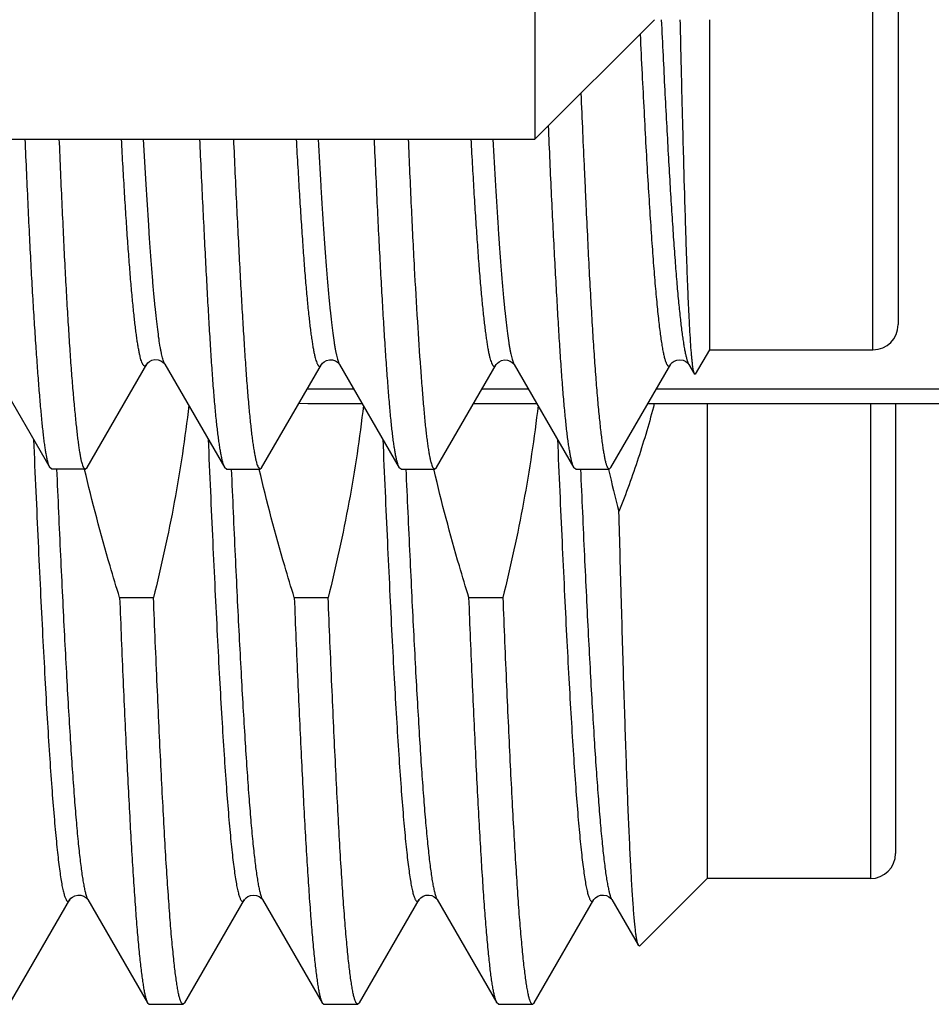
# Model space of a CAD drawing. Header units: inches. Extents: x 0 to 22, y 0 to 17.
# Tile 14 of 121: x 2.673 to 2.818, y 9.209 to 9.365. Entities that reach past the tile are written whole.
import ezdxf

# ---------------------------------------------------------------- set-up
doc = ezdxf.new("R2010")
doc.units = ezdxf.units.IN
doc.header["$LTSCALE"] = 1.21
doc.header["$MEASUREMENT"] = 0
doc.layers.get('0').update_dxf_attribs({"linetype": 'CONTINUOUS'})

msp = doc.modelspace()

# ---------------------------------------------------------------- linework, layer by layer
at = {"color": 7, "linetype": 'CONTINUOUS'}
for p, q in [((2.75523, 9.57779), (2.75523, 9.34647)), ((2.81298, 9.52095), (2.81298, 9.31695)), ((2.77423, 9.36547), (2.75523, 9.34647)), ((2.78298, 9.36547), (2.78298, 9.31295)), ((2.58759, 9.34647), (2.75523, 9.34647)), ((2.78298, 9.31295), (2.78073, 9.30906)), ((2.78298, 9.31295), (2.80898, 9.31295)), ((2.66857, 9.31061), (2.67807, 9.29419)), ((2.68398, 9.29419), (2.69349, 9.31063)), ((2.69349, 9.31063), (2.69344, 9.31054)), ((2.69351, 9.31065), (2.69349, 9.31063)), ((2.69635, 9.31066), (2.69635, 9.31065)), ((2.69637, 9.31063), (2.69635, 9.31065)), ((2.69637, 9.31063), (2.70589, 9.29417)), ((2.71175, 9.29417), (2.72126, 9.3106)), ((2.72126, 9.3106), (2.72127, 9.31062)), ((2.72413, 9.31062), (2.73365, 9.29418)), ((2.73956, 9.29419), (2.74905, 9.3106)), ((2.75192, 9.31061), (2.76143, 9.29418)), ((2.76731, 9.29419), (2.77683, 9.31063)), ((2.77683, 9.31063), (2.77684, 9.31064)), ((2.77967, 9.31064), (2.77969, 9.31062)), ((2.77969, 9.31062), (2.78059, 9.30906)), ((2.78059, 9.30906), (2.7804, 9.30976)), ((2.78073, 9.30906), (2.78059, 9.30906)), ((2.72642, 9.30666), (2.71898, 9.30666)), ((2.7542, 9.30666), (2.74678, 9.30666)), ((2.93461, 9.30666), (2.77453, 9.30666)), ((2.71768, 9.30445), (2.71909, 9.30439)), ((2.71909, 9.30439), (2.72774, 9.30439)), ((2.74546, 9.30439), (2.75552, 9.30439)), ((2.77322, 9.30439), (2.93431, 9.30439)), ((2.78259, 9.30439), (2.78259, 9.2288)), ((2.81259, 9.30439), (2.81259, 9.2328)), ((2.67839, 9.29395), (2.67807, 9.29419)), ((2.6837, 9.29395), (2.67839, 9.29395)), ((2.68337, 9.29428), (2.6837, 9.29395)), ((2.6837, 9.29395), (2.68398, 9.29419)), ((2.7059, 9.29417), (2.70584, 9.29428)), ((2.70617, 9.29395), (2.7059, 9.29417)), ((2.70617, 9.29395), (2.71148, 9.29395)), ((2.71118, 9.29428), (2.71148, 9.29395)), ((2.71148, 9.29395), (2.71175, 9.29417)), ((2.73365, 9.29418), (2.7336, 9.29428)), ((2.73392, 9.29395), (2.73365, 9.29418)), ((2.73392, 9.29395), (2.73925, 9.29395)), ((2.73894, 9.29428), (2.73925, 9.29395)), ((2.73919, 9.29377), (2.73915, 9.29392)), ((2.73925, 9.29395), (2.73956, 9.29419)), ((2.76143, 9.29418), (2.76137, 9.29428)), ((2.7617, 9.29395), (2.76143, 9.29418)), ((2.7617, 9.29395), (2.76703, 9.29395)), ((2.76672, 9.29428), (2.76703, 9.29395)), ((2.76703, 9.29395), (2.76731, 9.29419)), ((2.68916, 9.27351), (2.69455, 9.27351)), ((2.71694, 9.27351), (2.72233, 9.27351)), ((2.74472, 9.27351), (2.75011, 9.27351)), ((2.78259, 9.2288), (2.77186, 9.21807)), ((2.80859, 9.2288), (2.78259, 9.2288)), ((2.67177, 9.20904), (2.68127, 9.22546)), ((2.68411, 9.22547), (2.68411, 9.22546)), ((2.68411, 9.22546), (2.69361, 9.20904)), ((2.69954, 9.20904), (2.70905, 9.22546)), ((2.71189, 9.22546), (2.72139, 9.20904)), ((2.72732, 9.20904), (2.73682, 9.22546)), ((2.73967, 9.22546), (2.74917, 9.20904)), ((2.7551, 9.20904), (2.7646, 9.22546)), ((2.76744, 9.22546), (2.77168, 9.21814)), ((2.77186, 9.21807), (2.77168, 9.21814)), ((2.69361, 9.20904), (2.69388, 9.2088)), ((2.69388, 9.2088), (2.69927, 9.2088)), ((2.69954, 9.20904), (2.69927, 9.2088)), ((2.72139, 9.20904), (2.72166, 9.2088)), ((2.72166, 9.2088), (2.72705, 9.2088)), ((2.72732, 9.20904), (2.72705, 9.2088)), ((2.74944, 9.2088), (2.74917, 9.20904)), ((2.74944, 9.2088), (2.75483, 9.2088)), ((2.75483, 9.2088), (2.7551, 9.20904))]:
    msp.add_line(p, q, dxfattribs=at)
at = {"color": 9, "linetype": 'CONTINUOUS'}
for p, q in [((2.80898, 9.31295), (2.80898, 9.52495)), ((2.69635, 9.31065), (2.69625, 9.31088)), ((2.80859, 9.30439), (2.80859, 9.2288))]:
    msp.add_line(p, q, dxfattribs=at)
at = {"color": 7, "linetype": 'CONTINUOUS'}
for points in [[(2.69351, 9.31065), (2.69356, 9.31072), (2.69367, 9.31086)], [(2.69367, 9.31086), (2.69391, 9.31106), (2.6943, 9.31127), (2.69479, 9.31138), (2.69527, 9.31135), (2.69572, 9.3112), (2.69605, 9.31099), (2.69624, 9.31081), (2.69633, 9.31069), (2.69635, 9.31066)], [(2.72127, 9.31062), (2.72131, 9.31068), (2.72144, 9.31082), (2.72169, 9.31103), (2.72208, 9.31124), (2.72256, 9.31135), (2.72304, 9.31132), (2.72348, 9.31117), (2.72381, 9.31096), (2.72401, 9.31077), (2.7241, 9.31065), (2.72412, 9.31062)], [(2.74906, 9.31061), (2.74911, 9.31068), (2.74924, 9.31083), (2.74951, 9.31105), (2.74991, 9.31125), (2.75039, 9.31134), (2.75086, 9.31131), (2.75129, 9.31115), (2.75161, 9.31094), (2.7518, 9.31076), (2.75189, 9.31065), (2.75191, 9.31062)], [(2.77684, 9.31064), (2.77684, 9.31065), (2.77691, 9.31074), (2.77707, 9.31091), (2.77737, 9.31113), (2.7778, 9.31131), (2.77829, 9.31137), (2.77879, 9.31129), (2.77922, 9.31109), (2.77949, 9.31087), (2.77962, 9.31072), (2.77967, 9.31065), (2.77967, 9.31064)], [(2.68127, 9.22546), (2.68131, 9.22552), (2.68143, 9.22567), (2.68168, 9.22587), (2.68206, 9.22607), (2.68253, 9.22618), (2.683, 9.22616), (2.68346, 9.22601), (2.6838, 9.22579), (2.684, 9.2256), (2.68409, 9.22549), (2.68411, 9.22547)], [(2.70905, 9.22546), (2.70906, 9.22548), (2.70913, 9.22557), (2.70929, 9.22574), (2.70958, 9.22595), (2.71, 9.22612), (2.71046, 9.22619), (2.71093, 9.22613), (2.71135, 9.22595), (2.71165, 9.22574), (2.71181, 9.22557), (2.71188, 9.22547), (2.71189, 9.22546)], [(2.73682, 9.22546), (2.73683, 9.22547), (2.73691, 9.22558), (2.73709, 9.22576), (2.73742, 9.22599), (2.73789, 9.22615), (2.73838, 9.22619), (2.73884, 9.22609), (2.73921, 9.2259), (2.73947, 9.2257), (2.73961, 9.22554), (2.73966, 9.22547), (2.73967, 9.22546)], [(2.7646, 9.22546), (2.76461, 9.22547), (2.76468, 9.22558), (2.76487, 9.22576), (2.7652, 9.22599), (2.76567, 9.22615), (2.76615, 9.22619), (2.76661, 9.22609), (2.76699, 9.2259), (2.76725, 9.2257), (2.76738, 9.22554), (2.76744, 9.22547), (2.76744, 9.22546)]]:
    msp.add_lwpolyline(points, dxfattribs=at)
for centre, radius, start, end in [((2.80898, 9.31695), 0.004, 270, 360), ((3.03143, 9.35566), 0.27162, 193.145, 194.5998), ((2.80859, 9.2328), 0.004, 270, 360)]:
    msp.add_arc(centre, radius, start, end, dxfattribs=at)
for points, knots in [([(2.77532, 9.36546), (2.77541, 9.36356), (2.77559, 9.35983), (2.77586, 9.35436), (2.77614, 9.34913), (2.77641, 9.34417), (2.77668, 9.33948), (2.77695, 9.3351), (2.77722, 9.33103), (2.77749, 9.32729), (2.77775, 9.32389), (2.77802, 9.32086), (2.7783, 9.3182), (2.77853, 9.31622), (2.77872, 9.31483), (2.77885, 9.31394), (2.77899, 9.31315), (2.77912, 9.31245), (2.77926, 9.31186), (2.77937, 9.31142), (2.77947, 9.31113), (2.77953, 9.31094), (2.7796, 9.31078), (2.77965, 9.31069), (2.77967, 9.31064)], [0, 0, 0, 0, 0.103762, 0.203417, 0.298598, 0.388976, 0.474248, 0.554126, 0.628319, 0.696533, 0.758477, 0.813868, 0.862462, 0.904108, 0.922286, 0.938688, 0.95331, 0.966154, 0.977227, 0.986539, 0.990541, 0.994114, 0.997264, 1, 1, 1, 1]), ([(2.7804, 9.30976), (2.78038, 9.3099), (2.78033, 9.31022), (2.78027, 9.31075), (2.7802, 9.31137), (2.78011, 9.31238), (2.78, 9.31388), (2.77987, 9.31595), (2.77974, 9.31838), (2.77961, 9.32116), (2.77948, 9.32429), (2.77936, 9.32774), (2.77923, 9.33151), (2.77906, 9.33713), (2.77889, 9.34312), (2.77872, 9.34946), (2.77854, 9.35644), (2.77842, 9.36179), (2.77834, 9.36543)], [0, 0, 0, 0, 0.007811, 0.017307, 0.028483, 0.041334, 0.072019, 0.109281, 0.153023, 0.203112, 0.259339, 0.321465, 0.389243, 0.462422, 0.62395, 0.711764, 0.803908, 1, 1, 1, 1]), ([(2.76253, 9.35377), (2.76262, 9.3517), (2.76279, 9.34764), (2.76302, 9.34263), (2.7632, 9.33875), (2.76337, 9.33505), (2.76358, 9.33062), (2.76383, 9.32554), (2.76409, 9.3208), (2.76434, 9.31639), (2.7646, 9.31235), (2.76487, 9.30868), (2.76513, 9.3054), (2.7654, 9.30252), (2.76563, 9.30038), (2.76581, 9.29887), (2.76594, 9.2979), (2.76607, 9.29703), (2.7662, 9.29627), (2.76632, 9.29562), (2.76643, 9.29514), (2.76652, 9.29481), (2.76659, 9.29461), (2.76665, 9.29443), (2.7667, 9.29433), (2.76672, 9.29428)], [0, 0, 0, 0, 0.104122, 0.204039, 0.25231, 0.299399, 0.389868, 0.475129, 0.554885, 0.628858, 0.696792, 0.758453, 0.813628, 0.862129, 0.903789, 0.92201, 0.93847, 0.953161, 0.966072, 0.977203, 0.986558, 0.990572, 0.994148, 0.997289, 1, 1, 1, 1]), ([(2.76137, 9.29428), (2.76135, 9.29433), (2.76131, 9.29443), (2.76122, 9.29466), (2.76111, 9.29502), (2.76099, 9.29553), (2.76086, 9.29613), (2.76074, 9.29682), (2.76061, 9.29762), (2.76048, 9.29851), (2.76031, 9.29988), (2.76009, 9.30183), (2.75985, 9.30446), (2.7596, 9.30744), (2.75936, 9.31077), (2.75912, 9.31445), (2.75888, 9.31846), (2.75863, 9.32278), (2.75838, 9.32741), (2.75813, 9.33233), (2.75787, 9.33752), (2.75762, 9.34297), (2.75746, 9.34668), (2.75738, 9.34858)], [0, 0, 0, 0, 0.002828, 0.006073, 0.01384, 0.023344, 0.034597, 0.0476, 0.06235, 0.07884, 0.09706, 0.13864, 0.186975, 0.241924, 0.303324, 0.37099, 0.444711, 0.524258, 0.609379, 0.699807, 0.795256, 0.895426, 1, 1, 1, 1]), ([(2.67803, 9.29428), (2.678, 9.29432), (2.67796, 9.29442), (2.67789, 9.29458), (2.67783, 9.29476), (2.67778, 9.29497), (2.67772, 9.2952), (2.67764, 9.29556), (2.67753, 9.29606), (2.67742, 9.29673), (2.6773, 9.29749), (2.67718, 9.29834), (2.67702, 9.29967), (2.67682, 9.30154), (2.67659, 9.30405), (2.67635, 9.30692), (2.67611, 9.31012), (2.67586, 9.31364), (2.67561, 9.31749), (2.67535, 9.32164), (2.6751, 9.32609), (2.67486, 9.33081), (2.67462, 9.33581), (2.67439, 9.34105), (2.67423, 9.34463), (2.67416, 9.34646)], [0, 0, 0, 0, 0.002892, 0.006176, 0.009869, 0.013983, 0.018525, 0.023501, 0.034759, 0.047758, 0.062493, 0.078959, 0.097149, 0.138661, 0.186919, 0.241787, 0.303105, 0.370689, 0.444339, 0.523831, 0.608927, 0.69937, 0.794889, 0.895199, 1, 1, 1, 1]), ([(2.67952, 9.34647), (2.67967, 9.34289), (2.6799, 9.33765), (2.68022, 9.33083), (2.68045, 9.3261), (2.68069, 9.32166), (2.68094, 9.31751), (2.68118, 9.31366), (2.68143, 9.31013), (2.68168, 9.30693), (2.68193, 9.30407), (2.68218, 9.30156), (2.68238, 9.29968), (2.68254, 9.29836), (2.68266, 9.2975), (2.68278, 9.29674), (2.68289, 9.29607), (2.68301, 9.29549), (2.68312, 9.295), (2.68323, 9.29465), (2.68331, 9.29443), (2.68335, 9.29433), (2.68337, 9.29428)], [0, 0, 0, 0, 0.205031, 0.300516, 0.390927, 0.475995, 0.555466, 0.629102, 0.696686, 0.758015, 0.812907, 0.861199, 0.902748, 0.920958, 0.937445, 0.952199, 0.965215, 0.976493, 0.986037, 0.993861, 0.997138, 1, 1, 1, 1]), ([(2.69344, 9.31054), (2.69342, 9.31051), (2.69338, 9.31046), (2.69332, 9.3104), (2.69325, 9.31037), (2.69319, 9.31035), (2.69312, 9.31036), (2.69306, 9.31039), (2.693, 9.31044), (2.69293, 9.31051), (2.69287, 9.3106), (2.69281, 9.31072), (2.69275, 9.31085), (2.69266, 9.31107), (2.69255, 9.31139), (2.69243, 9.31185), (2.69231, 9.31239), (2.69219, 9.31301), (2.69206, 9.31372), (2.69194, 9.31451), (2.69182, 9.31539), (2.69165, 9.31672), (2.69144, 9.31859), (2.69119, 9.32108), (2.69094, 9.32387), (2.69069, 9.32696), (2.69044, 9.33034), (2.6902, 9.334), (2.68995, 9.33792), (2.6897, 9.3421), (2.68954, 9.34496), (2.68946, 9.34644)], [0, 0, 0, 0, 0.002693, 0.004969, 0.00691, 0.008643, 0.010344, 0.012197, 0.014347, 0.01689, 0.019885, 0.023365, 0.027354, 0.031867, 0.0425, 0.055323, 0.070366, 0.087644, 0.107167, 0.128939, 0.152958, 0.179223, 0.238428, 0.306371, 0.38274, 0.467193, 0.559408, 0.659091, 0.765948, 0.879686, 1, 1, 1, 1]), ([(2.70584, 9.29428), (2.70581, 9.29433), (2.70577, 9.29443), (2.70569, 9.29466), (2.70558, 9.29501), (2.70546, 9.29549), (2.70534, 9.29607), (2.70522, 9.29675), (2.70509, 9.29751), (2.70496, 9.29837), (2.70479, 9.29969), (2.70457, 9.30156), (2.70432, 9.30408), (2.70408, 9.30694), (2.70385, 9.31014), (2.70362, 9.31367), (2.70339, 9.31751), (2.70315, 9.32167), (2.70292, 9.32611), (2.70267, 9.33083), (2.70234, 9.33765), (2.70209, 9.34289), (2.70193, 9.34646)], [0, 0, 0, 0, 0.002882, 0.006175, 0.014027, 0.023603, 0.034918, 0.047972, 0.062761, 0.079277, 0.097513, 0.139096, 0.187396, 0.242276, 0.303579, 0.371131, 0.444736, 0.524176, 0.609213, 0.699594, 0.795046, 1, 1, 1, 1]), ([(2.70727, 9.34647), (2.70743, 9.34289), (2.70767, 9.33765), (2.70801, 9.33083), (2.70826, 9.3261), (2.7085, 9.32165), (2.70874, 9.3175), (2.70898, 9.31365), (2.70921, 9.31013), (2.70945, 9.30693), (2.70969, 9.30406), (2.7099, 9.30189), (2.71007, 9.30034), (2.71019, 9.2993), (2.71031, 9.29835), (2.71044, 9.2975), (2.71056, 9.29673), (2.71069, 9.29606), (2.71081, 9.29548), (2.71093, 9.295), (2.71105, 9.2946), (2.71114, 9.29438), (2.71118, 9.29428)], [0, 0, 0, 0, 0.205053, 0.300549, 0.390969, 0.47604, 0.555505, 0.629128, 0.696692, 0.757997, 0.812866, 0.861142, 0.882764, 0.902691, 0.920908, 0.937404, 0.95217, 0.965199, 0.976492, 0.986055, 0.99389, 1, 1, 1, 1]), ([(2.72073, 9.34645), (2.72086, 9.34398), (2.72107, 9.34036), (2.72136, 9.33566), (2.72158, 9.33242), (2.72178, 9.32938), (2.72199, 9.32655), (2.7222, 9.32393), (2.72241, 9.32152), (2.72262, 9.31933), (2.72283, 9.31738), (2.72304, 9.31566), (2.72322, 9.31437), (2.72337, 9.31347), (2.72348, 9.31288), (2.72359, 9.31235), (2.72369, 9.31189), (2.7238, 9.31148), (2.72391, 9.31114), (2.72401, 9.31086), (2.72409, 9.31069), (2.72413, 9.31062)], [0, 0, 0, 0, 0.206115, 0.301565, 0.391657, 0.476224, 0.555109, 0.628156, 0.695209, 0.756112, 0.810711, 0.858844, 0.900376, 0.918648, 0.935251, 0.950184, 0.963445, 0.975041, 0.98498, 0.993286, 1, 1, 1, 1]), ([(2.7336, 9.29428), (2.73357, 9.29432), (2.73353, 9.29442), (2.73344, 9.29465), (2.73334, 9.295), (2.73321, 9.29548), (2.73309, 9.29606), (2.73297, 9.29673), (2.73284, 9.29749), (2.73272, 9.29835), (2.7326, 9.29929), (2.73248, 9.30033), (2.73231, 9.30189), (2.73211, 9.30406), (2.73188, 9.30692), (2.73164, 9.31012), (2.7314, 9.31365), (2.73116, 9.31749), (2.73091, 9.32165), (2.73067, 9.32609), (2.73042, 9.33082), (2.73017, 9.33581), (2.72993, 9.34105), (2.72977, 9.34463), (2.72969, 9.34646)], [0, 0, 0, 0, 0.002867, 0.00615, 0.013984, 0.023538, 0.034827, 0.047853, 0.062613, 0.079101, 0.097309, 0.117226, 0.138839, 0.187098, 0.241957, 0.303259, 0.370826, 0.444456, 0.523929, 0.609007, 0.699433, 0.794934, 0.895224, 1, 1, 1, 1]), ([(2.73506, 9.34646), (2.73521, 9.34288), (2.73551, 9.33607), (2.73599, 9.32638), (2.73648, 9.31781), (2.73691, 9.31142), (2.73725, 9.30694), (2.73748, 9.30408), (2.73768, 9.30191), (2.73784, 9.30035), (2.73796, 9.29931), (2.73808, 9.29836), (2.7382, 9.29751), (2.73832, 9.29674), (2.73844, 9.29607), (2.73856, 9.29549), (2.73868, 9.295), (2.73881, 9.29461), (2.7389, 9.29438), (2.73894, 9.29428)], [0, 0, 0, 0, 0.204974, 0.390828, 0.555338, 0.696533, 0.757845, 0.812719, 0.860996, 0.882619, 0.902546, 0.920764, 0.937262, 0.952032, 0.965069, 0.976377, 0.985964, 0.993838, 1, 1, 1, 1]), ([(2.7485, 9.34647), (2.74864, 9.34399), (2.74891, 9.33928), (2.74928, 9.33355), (2.74957, 9.32935), (2.74978, 9.32651), (2.74999, 9.32388), (2.7502, 9.32147), (2.7504, 9.31929), (2.75061, 9.31734), (2.75082, 9.31563), (2.751, 9.31435), (2.75115, 9.31345), (2.75126, 9.31286), (2.75137, 9.31234), (2.75148, 9.31187), (2.75158, 9.31147), (2.75169, 9.31113), (2.7518, 9.31085), (2.75187, 9.31069), (2.75191, 9.31062)], [0, 0, 0, 0, 0.206321, 0.392358, 0.477203, 0.55631, 0.629477, 0.696519, 0.757274, 0.811617, 0.859461, 0.900756, 0.918933, 0.935458, 0.950328, 0.963542, 0.975103, 0.985018, 0.993305, 1, 1, 1, 1]), ([(2.77421, 9.30438), (2.77345, 9.30147), (2.77174, 9.29568), (2.76969, 9.29001), (2.76859, 9.2872)], [0, 0, 0, 0, 0.499992, 1, 1, 1, 1]), ([(2.70017, 9.30411), (2.69987, 9.30153), (2.69919, 9.29639), (2.69747, 9.28616), (2.6958, 9.27855), (2.69455, 9.27351)], [0, 0, 0, 0, 0.250013, 0.500026, 1, 1, 1, 1]), ([(2.72794, 9.30408), (2.72765, 9.30151), (2.72697, 9.29637), (2.72524, 9.28615), (2.72358, 9.27854), (2.72233, 9.27351)], [0, 0, 0, 0, 0.250013, 0.500026, 1, 1, 1, 1]), ([(2.75572, 9.30409), (2.75542, 9.30151), (2.75474, 9.29637), (2.75302, 9.28615), (2.75135, 9.27855), (2.75011, 9.27351)], [0, 0, 0, 0, 0.250013, 0.500026, 1, 1, 1, 1]), ([(2.67807, 9.29419), (2.67807, 9.2942), (2.67805, 9.29423), (2.67804, 9.29426), (2.67803, 9.29428)], [0, 0, 0, 0, 0.240573, 1, 1, 1, 1]), ([(2.68916, 9.27351), (2.68864, 9.2752), (2.68661, 9.28195), (2.6848, 9.28877), (2.6836, 9.29392)], [0, 0, 0, 0, 0.25002, 1, 1, 1, 1]), ([(2.71694, 9.27351), (2.71642, 9.2752), (2.71439, 9.28195), (2.71258, 9.28877), (2.71137, 9.29392)], [0, 0, 0, 0, 0.25002, 1, 1, 1, 1]), ([(2.74472, 9.27351), (2.7442, 9.27519), (2.74218, 9.28189), (2.74038, 9.28865), (2.73919, 9.29377)], [0, 0, 0, 0, 0.25002, 1, 1, 1, 1]), ([(2.77168, 9.21814), (2.77166, 9.21817), (2.77162, 9.21825), (2.77158, 9.21839), (2.77153, 9.21856), (2.77148, 9.21877), (2.77143, 9.21901), (2.77136, 9.21941), (2.77128, 9.21999), (2.77118, 9.22078), (2.77109, 9.22172), (2.77099, 9.22279), (2.77089, 9.224), (2.7708, 9.22534), (2.77066, 9.22739), (2.7705, 9.23027), (2.7703, 9.2341), (2.77011, 9.23841), (2.76992, 9.24318), (2.76973, 9.24838), (2.76954, 9.254), (2.76935, 9.26001), (2.76916, 9.26637), (2.7689, 9.27547), (2.76871, 9.28245), (2.76859, 9.2872)], [0, 0, 0, 0, 0.001638, 0.003747, 0.006342, 0.009428, 0.01301, 0.017089, 0.026738, 0.038373, 0.051983, 0.067554, 0.085067, 0.104501, 0.125833, 0.174081, 0.229573, 0.292036, 0.361162, 0.436615, 0.51803, 0.605014, 0.697152, 0.794004, 1, 1, 1, 1]), ([(2.68916, 9.27351), (2.68934, 9.26909), (2.68961, 9.2626), (2.68999, 9.25415), (2.69027, 9.24827), (2.69055, 9.24272), (2.69082, 9.23753), (2.6911, 9.23273), (2.69138, 9.22832), (2.69165, 9.22433), (2.69193, 9.22078), (2.69216, 9.21809), (2.69236, 9.21617), (2.69249, 9.21491), (2.69263, 9.21375), (2.69277, 9.21272), (2.69291, 9.21181), (2.69305, 9.21102), (2.69318, 9.21035), (2.6933, 9.20987), (2.6934, 9.20954), (2.69347, 9.20935), (2.69354, 9.20918), (2.69359, 9.20908), (2.69361, 9.20904)], [0, 0, 0, 0, 0.205131, 0.301159, 0.392317, 0.478247, 0.558611, 0.633092, 0.701399, 0.763266, 0.818451, 0.866745, 0.888249, 0.907965, 0.925875, 0.941964, 0.956221, 0.968638, 0.979211, 0.987945, 0.991627, 0.994858, 0.997645, 1, 1, 1, 1]), ([(2.69927, 9.2088), (2.69926, 9.2088), (2.69924, 9.20881), (2.6992, 9.20882), (2.69916, 9.20884), (2.69911, 9.20889), (2.69904, 9.20897), (2.69897, 9.20909), (2.6989, 9.20925), (2.69883, 9.20944), (2.69875, 9.20966), (2.69865, 9.21003), (2.69852, 9.21058), (2.69838, 9.21134), (2.69823, 9.21224), (2.69809, 9.21327), (2.69794, 9.21444), (2.69779, 9.21574), (2.69765, 9.21717), (2.69744, 9.21933), (2.69719, 9.22235), (2.6969, 9.22635), (2.6966, 9.23082), (2.69631, 9.23575), (2.69602, 9.24112), (2.69572, 9.2469), (2.69543, 9.25307), (2.69503, 9.26198), (2.69474, 9.26884), (2.69455, 9.27351)], [0, 0, 0, 0, 0.00057, 0.001171, 0.001829, 0.002564, 0.004315, 0.006501, 0.009157, 0.012303, 0.01595, 0.020105, 0.029952, 0.04186, 0.05583, 0.071855, 0.089924, 0.110019, 0.132123, 0.156212, 0.210243, 0.271882, 0.340862, 0.41688, 0.499601, 0.58866, 0.683662, 0.784187, 1, 1, 1, 1]), ([(2.71694, 9.27351), (2.71712, 9.26909), (2.71739, 9.2626), (2.71777, 9.25415), (2.71805, 9.24827), (2.71832, 9.24272), (2.7186, 9.23753), (2.71888, 9.23273), (2.71915, 9.22832), (2.71943, 9.22433), (2.7197, 9.22078), (2.71994, 9.21809), (2.72013, 9.21617), (2.72027, 9.21491), (2.72041, 9.21375), (2.72055, 9.21272), (2.72069, 9.21181), (2.72082, 9.21102), (2.72096, 9.21035), (2.72108, 9.20987), (2.72118, 9.20954), (2.72125, 9.20935), (2.72132, 9.20918), (2.72136, 9.20908), (2.72139, 9.20904)], [0, 0, 0, 0, 0.205131, 0.301159, 0.392317, 0.478247, 0.558611, 0.633092, 0.701399, 0.763266, 0.818451, 0.866745, 0.888249, 0.907965, 0.925875, 0.941964, 0.956221, 0.968638, 0.979211, 0.987945, 0.991627, 0.994858, 0.997645, 1, 1, 1, 1]), ([(2.72705, 9.2088), (2.72704, 9.2088), (2.72701, 9.20881), (2.72698, 9.20882), (2.72694, 9.20884), (2.72689, 9.20889), (2.72682, 9.20897), (2.72675, 9.20909), (2.72668, 9.20925), (2.7266, 9.20944), (2.72653, 9.20966), (2.72643, 9.21003), (2.7263, 9.21058), (2.72615, 9.21134), (2.72601, 9.21224), (2.72586, 9.21327), (2.72572, 9.21444), (2.72557, 9.21574), (2.72542, 9.21717), (2.72522, 9.21933), (2.72497, 9.22235), (2.72467, 9.22635), (2.72438, 9.23082), (2.72409, 9.23575), (2.7238, 9.24112), (2.7235, 9.2469), (2.72321, 9.25307), (2.72281, 9.26198), (2.72252, 9.26884), (2.72233, 9.27351)], [0, 0, 0, 0, 0.00057, 0.001171, 0.001829, 0.002564, 0.004315, 0.006501, 0.009157, 0.012303, 0.01595, 0.020105, 0.029952, 0.04186, 0.05583, 0.071855, 0.089924, 0.110019, 0.132123, 0.156212, 0.210243, 0.271882, 0.340862, 0.41688, 0.499601, 0.58866, 0.683662, 0.784187, 1, 1, 1, 1]), ([(2.74917, 9.20904), (2.74914, 9.20908), (2.74909, 9.20918), (2.74902, 9.20935), (2.74895, 9.20954), (2.74886, 9.20987), (2.74874, 9.21035), (2.7486, 9.21102), (2.74846, 9.21181), (2.74832, 9.21272), (2.74819, 9.21375), (2.74805, 9.21491), (2.74791, 9.21617), (2.74772, 9.21809), (2.74748, 9.22078), (2.74721, 9.22433), (2.74693, 9.22832), (2.74665, 9.23273), (2.74638, 9.23753), (2.7461, 9.24272), (2.74582, 9.24827), (2.74555, 9.25415), (2.74517, 9.2626), (2.7449, 9.26909), (2.74472, 9.27351)], [0, 0, 0, 0, 0.002355, 0.005142, 0.008373, 0.012055, 0.020789, 0.031362, 0.043779, 0.058036, 0.074125, 0.092035, 0.111751, 0.133255, 0.181549, 0.236734, 0.298601, 0.366908, 0.441389, 0.521753, 0.607683, 0.698841, 0.794869, 1, 1, 1, 1]), ([(2.75011, 9.27351), (2.7503, 9.26884), (2.75058, 9.26198), (2.75098, 9.25307), (2.75128, 9.2469), (2.75157, 9.24112), (2.75187, 9.23575), (2.75216, 9.23082), (2.75245, 9.22635), (2.75274, 9.22235), (2.753, 9.21933), (2.7532, 9.21717), (2.75335, 9.21574), (2.75349, 9.21444), (2.75364, 9.21327), (2.75379, 9.21224), (2.75393, 9.21134), (2.75408, 9.21058), (2.7542, 9.21003), (2.75431, 9.20966), (2.75438, 9.20944), (2.75445, 9.20925), (2.75453, 9.20909), (2.7546, 9.20897), (2.75466, 9.20889), (2.75471, 9.20884), (2.75475, 9.20882), (2.75479, 9.20881), (2.75482, 9.2088), (2.75483, 9.2088)], [0, 0, 0, 0, 0.215813, 0.316338, 0.41134, 0.500399, 0.58312, 0.659138, 0.728118, 0.789757, 0.843788, 0.867877, 0.889981, 0.910076, 0.928145, 0.94417, 0.95814, 0.970048, 0.979895, 0.98405, 0.987697, 0.990843, 0.993499, 0.995685, 0.997436, 0.998171, 0.998829, 0.99943, 1, 1, 1, 1])]:
    msp.add_open_spline(points, degree=3, knots=knots, dxfattribs=at)
at = {"color": 9, "linetype": 'CONTINUOUS'}
for points, knots in [([(2.77195, 9.36316), (2.77205, 9.36106), (2.77225, 9.35697), (2.77256, 9.35098), (2.77286, 9.34533), (2.77316, 9.34003), (2.77347, 9.3351), (2.77377, 9.33057), (2.77407, 9.32645), (2.77433, 9.32329), (2.77454, 9.32098), (2.77469, 9.31942), (2.77484, 9.31798), (2.77499, 9.31666), (2.77515, 9.31546), (2.7753, 9.31439), (2.77545, 9.31344), (2.7756, 9.31263), (2.77575, 9.31194), (2.77588, 9.31144), (2.77599, 9.31111), (2.77606, 9.31091), (2.77614, 9.31073), (2.77621, 9.3106), (2.77629, 9.31049), (2.77636, 9.31041), (2.77643, 9.31037), (2.77649, 9.31035), (2.77652, 9.31035), (2.77656, 9.31036), (2.77662, 9.31038), (2.77669, 9.31043), (2.77676, 9.31052), (2.77681, 9.31059), (2.77683, 9.31063)], [0, 0, 0, 0, 0.117399, 0.229256, 0.334979, 0.434077, 0.526182, 0.610932, 0.687978, 0.756974, 0.788343, 0.817567, 0.844603, 0.869404, 0.891922, 0.912119, 0.929971, 0.945468, 0.958635, 0.969503, 0.974086, 0.97811, 0.981586, 0.984531, 0.986972, 0.98896, 0.99059, 0.991323, 0.992037, 0.992761, 0.993525, 0.995264, 0.997397, 1, 1, 1, 1]), ([(2.69625, 9.31088), (2.69621, 9.31097), (2.69614, 9.31117), (2.69603, 9.3115), (2.69593, 9.31189), (2.69583, 9.31233), (2.69573, 9.31283), (2.69559, 9.31361), (2.69541, 9.31473), (2.69521, 9.31623), (2.695, 9.31797), (2.69479, 9.31992), (2.69459, 9.32209), (2.69439, 9.32447), (2.69419, 9.32705), (2.69398, 9.32984), (2.69371, 9.33392), (2.69336, 9.33948), (2.6931, 9.34404), (2.69297, 9.34643)], [0, 0, 0, 0, 0.008143, 0.017799, 0.028988, 0.041724, 0.056014, 0.071863, 0.108234, 0.150821, 0.19959, 0.254517, 0.315518, 0.382434, 0.455065, 0.533203, 0.616663, 0.798808, 1, 1, 1, 1]), ([(2.71725, 9.34643), (2.71733, 9.34494), (2.7175, 9.34204), (2.71775, 9.33782), (2.718, 9.33386), (2.71825, 9.33018), (2.71849, 9.32679), (2.71874, 9.32369), (2.71899, 9.3209), (2.7192, 9.31877), (2.71938, 9.31723), (2.7195, 9.31619), (2.71963, 9.31523), (2.71976, 9.31436), (2.71988, 9.31357), (2.72001, 9.31287), (2.72013, 9.31225), (2.72026, 9.31171), (2.72038, 9.31127), (2.72049, 9.31095), (2.72058, 9.31075), (2.72064, 9.31062), (2.7207, 9.31052), (2.72076, 9.31044), (2.72082, 9.31038), (2.72089, 9.31035), (2.72095, 9.31033), (2.72102, 9.31034), (2.72108, 9.31038), (2.72115, 9.31043), (2.72121, 9.31051), (2.72125, 9.31057), (2.72126, 9.3106)], [0, 0, 0, 0, 0.121526, 0.236304, 0.343882, 0.44392, 0.53617, 0.620398, 0.696372, 0.763882, 0.794403, 0.82274, 0.848872, 0.87278, 0.894444, 0.913844, 0.930964, 0.94579, 0.95832, 0.968564, 0.972842, 0.976575, 0.979782, 0.982497, 0.984774, 0.986701, 0.988421, 0.990127, 0.992016, 0.994236, 0.996879, 1, 1, 1, 1]), ([(2.74503, 9.34646), (2.74511, 9.34496), (2.74527, 9.34206), (2.74552, 9.33782), (2.74577, 9.33385), (2.74602, 9.33015), (2.74627, 9.32674), (2.74652, 9.32364), (2.74677, 9.32084), (2.74699, 9.31872), (2.74716, 9.31718), (2.74729, 9.31615), (2.74741, 9.3152), (2.74754, 9.31433), (2.74766, 9.31355), (2.74779, 9.31285), (2.74791, 9.31224), (2.74804, 9.31171), (2.74816, 9.31127), (2.74827, 9.31096), (2.74836, 9.31075), (2.74842, 9.31063), (2.74848, 9.31052), (2.74854, 9.31044), (2.74861, 9.31038), (2.74867, 9.31034), (2.74874, 9.31033), (2.74881, 9.31034), (2.74887, 9.31037), (2.74893, 9.31043), (2.749, 9.3105), (2.74903, 9.31056), (2.74905, 9.3106)], [0, 0, 0, 0, 0.121565, 0.23649, 0.344393, 0.444886, 0.537582, 0.622073, 0.698039, 0.765293, 0.79563, 0.823759, 0.849668, 0.873347, 0.894787, 0.91398, 0.930921, 0.94561, 0.958052, 0.968266, 0.972553, 0.976306, 0.979543, 0.982294, 0.984609, 0.986572, 0.98832, 0.990045, 0.991947, 0.99418, 0.996845, 1, 1, 1, 1]), ([(2.67547, 9.29868), (2.67559, 9.29591), (2.67583, 9.29048), (2.67619, 9.28249), (2.67655, 9.27484), (2.67691, 9.26759), (2.67727, 9.26079), (2.67763, 9.25448), (2.67799, 9.2487), (2.67835, 9.24349), (2.67866, 9.23952), (2.67891, 9.23666), (2.67909, 9.23475), (2.67927, 9.23302), (2.67945, 9.23145), (2.67963, 9.23005), (2.67981, 9.22883), (2.67998, 9.22778), (2.68014, 9.22703), (2.68027, 9.22651), (2.68036, 9.22619), (2.68045, 9.22591), (2.68054, 9.22568), (2.68063, 9.22549), (2.68071, 9.22535), (2.68079, 9.22526), (2.68086, 9.22522), (2.68091, 9.2252), (2.68095, 9.22519), (2.68102, 9.22519), (2.68108, 9.22523), (2.68114, 9.22528), (2.6812, 9.22535), (2.68124, 9.22541), (2.68127, 9.22546)], [0, 0, 0, 0, 0.111743, 0.219565, 0.322744, 0.420589, 0.512445, 0.597697, 0.675776, 0.746164, 0.808393, 0.836318, 0.862055, 0.885563, 0.906805, 0.92575, 0.94237, 0.956646, 0.968567, 0.973645, 0.978136, 0.982045, 0.98538, 0.988155, 0.990397, 0.992155, 0.992887, 0.993546, 0.994163, 0.994775, 0.996122, 0.996921, 0.997826, 1, 1, 1, 1]), ([(2.70324, 9.29873), (2.70336, 9.29596), (2.7036, 9.29052), (2.70396, 9.28253), (2.70432, 9.27488), (2.70468, 9.26763), (2.70504, 9.26082), (2.7054, 9.2545), (2.70576, 9.24871), (2.70612, 9.2435), (2.70643, 9.23953), (2.70668, 9.23667), (2.70686, 9.23476), (2.70704, 9.23302), (2.70722, 9.23146), (2.7074, 9.23006), (2.70758, 9.22883), (2.70776, 9.22779), (2.70792, 9.22703), (2.70804, 9.22651), (2.70813, 9.22619), (2.70822, 9.22591), (2.70831, 9.22568), (2.7084, 9.22549), (2.70849, 9.22535), (2.70857, 9.22526), (2.70864, 9.22522), (2.70868, 9.2252), (2.70873, 9.22519), (2.70879, 9.22519), (2.70886, 9.22523), (2.70891, 9.22528), (2.70898, 9.22535), (2.70902, 9.22541), (2.70905, 9.22546)], [0, 0, 0, 0, 0.111727, 0.219537, 0.322708, 0.420547, 0.5124, 0.597652, 0.675734, 0.746125, 0.808359, 0.836287, 0.862027, 0.885538, 0.906784, 0.925732, 0.942356, 0.956636, 0.96856, 0.97364, 0.978132, 0.982043, 0.98538, 0.988157, 0.9904, 0.99216, 0.992891, 0.993551, 0.994168, 0.994779, 0.996125, 0.996923, 0.997828, 1, 1, 1, 1]), ([(2.73102, 9.2987), (2.73114, 9.29594), (2.73138, 9.2905), (2.73174, 9.28251), (2.7321, 9.27486), (2.73246, 9.26761), (2.73282, 9.2608), (2.73318, 9.25449), (2.73354, 9.2487), (2.7339, 9.24349), (2.73421, 9.23953), (2.73446, 9.23666), (2.73464, 9.23476), (2.73482, 9.23302), (2.735, 9.23145), (2.73518, 9.23006), (2.73536, 9.22883), (2.73554, 9.22779), (2.73569, 9.22703), (2.73582, 9.22651), (2.73591, 9.22619), (2.736, 9.22591), (2.73609, 9.22568), (2.73618, 9.22549), (2.73627, 9.22535), (2.73635, 9.22526), (2.73641, 9.22522), (2.73646, 9.2252), (2.73651, 9.22519), (2.73657, 9.22519), (2.73663, 9.22523), (2.73669, 9.22528), (2.73675, 9.22535), (2.7368, 9.22541), (2.73682, 9.22546)], [0, 0, 0, 0, 0.111733, 0.219548, 0.322722, 0.420563, 0.512416, 0.597668, 0.675748, 0.746137, 0.808368, 0.836295, 0.862034, 0.885544, 0.906789, 0.925736, 0.942359, 0.956637, 0.968561, 0.97364, 0.978132, 0.982043, 0.98538, 0.988156, 0.990399, 0.992159, 0.99289, 0.99355, 0.994167, 0.994779, 0.996125, 0.996923, 0.997828, 1, 1, 1, 1]), ([(2.7588, 9.2987), (2.75892, 9.29593), (2.75916, 9.2905), (2.75952, 9.28251), (2.75988, 9.27486), (2.76024, 9.26761), (2.7606, 9.2608), (2.76096, 9.25449), (2.76132, 9.2487), (2.76168, 9.24349), (2.76199, 9.23953), (2.76224, 9.23666), (2.76242, 9.23476), (2.7626, 9.23302), (2.76278, 9.23145), (2.76296, 9.23006), (2.76314, 9.22883), (2.76332, 9.22779), (2.76347, 9.22703), (2.7636, 9.22651), (2.76369, 9.22619), (2.76378, 9.22591), (2.76387, 9.22568), (2.76396, 9.22549), (2.76405, 9.22535), (2.76412, 9.22526), (2.76419, 9.22522), (2.76424, 9.2252), (2.76428, 9.22519), (2.76435, 9.22519), (2.76441, 9.22523), (2.76447, 9.22528), (2.76453, 9.22535), (2.76457, 9.22541), (2.7646, 9.22546)], [0, 0, 0, 0, 0.111734, 0.219549, 0.322723, 0.420564, 0.512418, 0.597669, 0.675749, 0.746138, 0.808369, 0.836296, 0.862035, 0.885545, 0.906789, 0.925736, 0.942359, 0.956638, 0.968561, 0.97364, 0.978132, 0.982043, 0.98538, 0.988156, 0.990399, 0.992159, 0.99289, 0.99355, 0.994167, 0.994779, 0.996125, 0.996923, 0.997828, 1, 1, 1, 1]), ([(2.67914, 9.29396), (2.67934, 9.28937), (2.67964, 9.28262), (2.68006, 9.27379), (2.68037, 9.26759), (2.68068, 9.26173), (2.68099, 9.25621), (2.6813, 9.25108), (2.68161, 9.24636), (2.68192, 9.24207), (2.68223, 9.23824), (2.68249, 9.23533), (2.68271, 9.23325), (2.68286, 9.23188), (2.68302, 9.23062), (2.68317, 9.2295), (2.68332, 9.22851), (2.68348, 9.22764), (2.68363, 9.22691), (2.68376, 9.22638), (2.68387, 9.22602), (2.68395, 9.2258), (2.68403, 9.22562), (2.68408, 9.22551), (2.68411, 9.22546)], [0, 0, 0, 0, 0.200405, 0.29508, 0.385441, 0.471044, 0.551468, 0.626318, 0.695227, 0.757859, 0.813909, 0.863109, 0.885065, 0.905225, 0.923565, 0.940066, 0.954713, 0.967493, 0.978401, 0.987437, 0.991259, 0.994621, 0.997531, 1, 1, 1, 1]), ([(2.70692, 9.29397), (2.70712, 9.28938), (2.70742, 9.28262), (2.70784, 9.2738), (2.70815, 9.2676), (2.70846, 9.26173), (2.70877, 9.25622), (2.70908, 9.25109), (2.70939, 9.24637), (2.7097, 9.24208), (2.71, 9.23824), (2.71027, 9.23534), (2.71048, 9.23325), (2.71064, 9.23188), (2.71079, 9.23063), (2.71095, 9.2295), (2.7111, 9.22851), (2.71125, 9.22764), (2.71141, 9.22691), (2.71154, 9.22638), (2.71165, 9.22602), (2.71173, 9.2258), (2.7118, 9.22562), (2.71186, 9.22551), (2.71189, 9.22546)], [0, 0, 0, 0, 0.200403, 0.295077, 0.385438, 0.471041, 0.551465, 0.626315, 0.695225, 0.757858, 0.813909, 0.863108, 0.885065, 0.905225, 0.923565, 0.940067, 0.954714, 0.967494, 0.978401, 0.987438, 0.991259, 0.994621, 0.997531, 1, 1, 1, 1]), ([(2.73469, 9.29396), (2.73489, 9.28937), (2.7352, 9.28261), (2.73562, 9.27379), (2.73593, 9.26759), (2.73624, 9.26172), (2.73655, 9.25621), (2.73686, 9.25108), (2.73716, 9.24636), (2.73747, 9.24207), (2.73778, 9.23824), (2.73805, 9.23533), (2.73826, 9.23325), (2.73841, 9.23188), (2.73857, 9.23062), (2.73872, 9.2295), (2.73888, 9.22851), (2.73903, 9.22764), (2.73918, 9.22691), (2.73932, 9.22638), (2.73943, 9.22602), (2.7395, 9.2258), (2.73958, 9.22562), (2.73964, 9.22551), (2.73967, 9.22546)], [0, 0, 0, 0, 0.200406, 0.295081, 0.385443, 0.471045, 0.551469, 0.626319, 0.695228, 0.75786, 0.81391, 0.863109, 0.885065, 0.905224, 0.923565, 0.940066, 0.954713, 0.967493, 0.9784, 0.987437, 0.991259, 0.994621, 0.997531, 1, 1, 1, 1]), ([(2.76247, 9.29397), (2.76267, 9.28938), (2.76297, 9.28262), (2.76339, 9.2738), (2.7637, 9.2676), (2.76401, 9.26173), (2.76432, 9.25622), (2.76463, 9.25109), (2.76494, 9.24637), (2.76525, 9.24208), (2.76556, 9.23824), (2.76582, 9.23534), (2.76604, 9.23325), (2.76619, 9.23188), (2.76635, 9.23063), (2.7665, 9.2295), (2.76665, 9.22851), (2.76681, 9.22764), (2.76696, 9.22691), (2.76709, 9.22638), (2.7672, 9.22602), (2.76728, 9.2258), (2.76736, 9.22562), (2.76741, 9.22551), (2.76744, 9.22546)], [0, 0, 0, 0, 0.200403, 0.295077, 0.385437, 0.471041, 0.551465, 0.626315, 0.695225, 0.757858, 0.813909, 0.863108, 0.885065, 0.905225, 0.923565, 0.940067, 0.954714, 0.967494, 0.978401, 0.987438, 0.991259, 0.994621, 0.997531, 1, 1, 1, 1])]:
    msp.add_open_spline(points, degree=3, knots=knots, dxfattribs=at)

doc.saveas('drawing.dxf')
